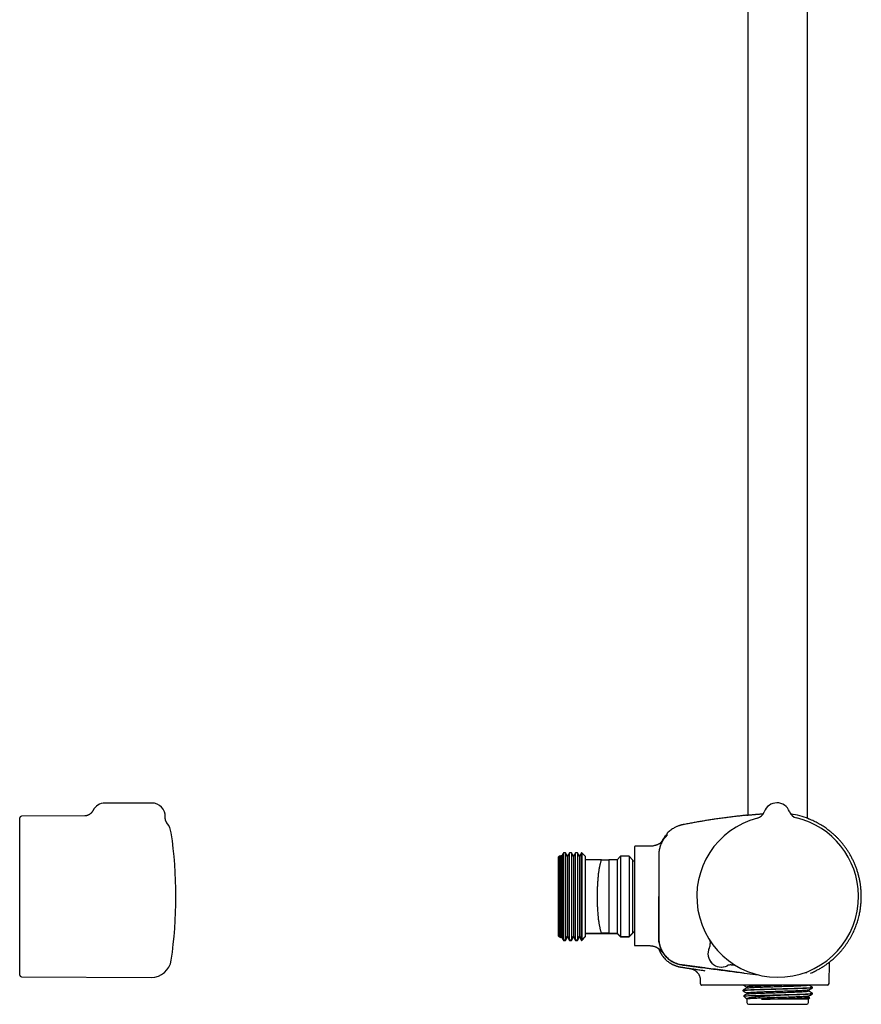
# Model space of a CAD drawing. Header units: millimetres. Extents: x 8 to 1577, y 12 to 2534.
# Tile 62 of 115: x 900 to 1152, y 1371 to 1666. Entities that reach past the tile are written whole.
import ezdxf

# ---------------------------------------------------------------- set-up
doc = ezdxf.new("R2010")
doc.units = ezdxf.units.MM

msp = doc.modelspace()

# ---------------------------------------------------------------- linework, layer by layer
at = {"color": 7, "linetype": 'Continuous', "lineweight": 30}
for p, q in [((1135.71, 1427.1), (1135.71, 1914.78)), ((1117.91, 1910.96), (1117.91, 1428.07)), ((939.76, 1431.68), (925.76, 1431.68)), ((919.74, 1427.82), (900.76, 1427.74)), ((1122.83, 1429.05), (1122.83, 1429.05)), ((1122.83, 1429.05), (1122.83, 1429.05)), ((1122.83, 1429.05), (1122.83, 1429.05)), ((1130.36, 1429.12), (1130.36, 1429.12)), ((1130.36, 1429.12), (1130.36, 1429.12)), ((900.26, 1427.18), (900.26, 1427.24)), ((900.26, 1380.23), (900.26, 1427.18)), ((944.25, 1425.73), (944.25, 1425.72)), ((1093.78, 1422.64), (1093.78, 1422.64)), ((1062.67, 1416.59), (1062.18, 1415.74)), ((1062.81, 1416.74), (1062.67, 1416.59)), ((1062.67, 1390.88), (1062.67, 1416.59)), ((1063.4, 1416.74), (1062.81, 1416.74)), ((1062.81, 1416.74), (1062.81, 1390.74)), ((1063.98, 1415.74), (1063.4, 1416.74)), ((1063.4, 1416.74), (1063.4, 1390.74)), ((1064.55, 1416.74), (1063.98, 1415.74)), ((1065.2, 1416.74), (1064.55, 1416.74)), ((1064.55, 1390.74), (1064.55, 1416.74)), ((1065.78, 1415.74), (1065.2, 1416.74)), ((1065.2, 1416.74), (1065.2, 1390.74)), ((1066.35, 1416.74), (1065.78, 1415.74)), ((1067, 1416.74), (1066.35, 1416.74)), ((1066.35, 1390.74), (1066.35, 1416.74)), ((1067.58, 1415.74), (1067, 1416.74)), ((1067, 1416.74), (1067, 1390.74)), ((1068.15, 1416.74), (1067.58, 1415.74)), ((1068.31, 1416.74), (1068.15, 1416.74)), ((1068.15, 1390.74), (1068.15, 1416.74)), ((1069.31, 1415.74), (1068.31, 1416.74)), ((1068.31, 1416.74), (1068.31, 1390.74)), ((1084.01, 1418.54), (1084.01, 1389.25)), ((1087.81, 1418.74), (1084.21, 1418.74)), ((1061.51, 1415.74), (1061.31, 1415.54)), ((1061.31, 1391.94), (1061.31, 1415.54)), ((1061.81, 1415.74), (1061.51, 1415.74)), ((1061.51, 1415.74), (1061.51, 1391.74)), ((1062.04, 1415.97), (1061.81, 1415.74)), ((1061.81, 1415.74), (1061.81, 1391.74)), ((1062.18, 1415.74), (1062.04, 1415.97)), ((1062.04, 1415.97), (1062.04, 1391.51)), ((1062.18, 1415.74), (1062.18, 1391.74)), ((1063.98, 1415.74), (1063.98, 1391.74)), ((1065.78, 1415.74), (1065.78, 1391.74)), ((1067.58, 1415.74), (1067.58, 1391.74)), ((1069.31, 1415.74), (1069.31, 1414.74)), ((1069.31, 1414.74), (1069.31, 1392.74)), ((1074.16, 1414.74), (1069.31, 1414.74)), ((1076.31, 1414.73), (1076.31, 1414.74)), ((1076.31, 1414.73), (1076.31, 1392.74)), ((1076.36, 1414.73), (1076.31, 1414.73)), ((1078.81, 1414.74), (1076.36, 1414.74)), ((1079.81, 1415.74), (1078.81, 1414.74)), ((1078.81, 1414.74), (1078.81, 1392.74)), ((1082.41, 1415.74), (1079.81, 1415.74)), ((1079.81, 1415.74), (1079.81, 1391.74)), ((1083.41, 1414.74), (1082.41, 1415.74)), ((1082.41, 1415.74), (1082.41, 1391.74)), ((1083.41, 1414.74), (1083.41, 1392.74)), ((1084.01, 1414.34), (1083.41, 1414.34)), ((1069.31, 1392.74), (1069.31, 1391.74)), ((1069.31, 1392.74), (1074.16, 1392.74)), ((1069.31, 1392.62), (1076.31, 1392.62)), ((1076.31, 1392.74), (1076.31, 1392.74)), ((1076.31, 1392.74), (1076.36, 1392.74)), ((1076.31, 1392.73), (1076.31, 1392.63)), ((1076.31, 1392.63), (1076.31, 1392.62)), ((1076.36, 1392.74), (1078.81, 1392.74)), ((1076.36, 1392.62), (1078.81, 1392.62)), ((1078.81, 1392.74), (1079.81, 1391.74)), ((1078.81, 1392.74), (1078.81, 1392.62)), ((1078.81, 1392.62), (1079.81, 1391.62)), ((1082.41, 1391.74), (1083.41, 1392.74)), ((1082.41, 1391.62), (1083.41, 1392.62)), ((1083.41, 1393.14), (1084.01, 1393.14)), ((1083.41, 1393.02), (1084.01, 1393.02)), ((1083.41, 1392.74), (1083.41, 1392.62)), ((1061.31, 1391.94), (1061.51, 1391.74)), ((1061.31, 1391.82), (1061.31, 1391.94)), ((1061.31, 1391.82), (1061.51, 1391.62)), ((1061.51, 1391.74), (1061.81, 1391.74)), ((1061.51, 1391.74), (1061.51, 1391.62)), ((1061.51, 1391.62), (1061.81, 1391.62)), ((1061.81, 1391.74), (1062.04, 1391.51)), ((1061.81, 1391.74), (1061.81, 1391.62)), ((1061.81, 1391.62), (1062.04, 1391.4)), ((1062.04, 1391.51), (1062.18, 1391.74)), ((1062.04, 1391.4), (1062.18, 1391.62)), ((1062.04, 1391.51), (1062.04, 1391.4)), ((1062.18, 1391.74), (1062.67, 1390.88)), ((1062.18, 1391.74), (1062.18, 1391.62)), ((1062.18, 1391.62), (1062.67, 1390.77)), ((1062.67, 1390.88), (1062.81, 1390.74)), ((1062.67, 1390.77), (1062.67, 1390.88)), ((1062.67, 1390.77), (1062.81, 1390.62)), ((1062.81, 1390.74), (1063.4, 1390.74)), ((1062.81, 1390.74), (1062.81, 1390.62)), ((1062.81, 1390.62), (1063.4, 1390.62)), ((1063.4, 1390.74), (1063.98, 1391.74)), ((1063.4, 1390.62), (1063.98, 1391.62)), ((1063.4, 1390.74), (1063.4, 1390.62)), ((1063.98, 1391.74), (1064.55, 1390.74)), ((1063.98, 1391.74), (1063.98, 1391.62)), ((1063.98, 1391.62), (1064.55, 1390.62)), ((1064.55, 1390.74), (1065.2, 1390.74)), ((1064.55, 1390.62), (1064.55, 1390.74)), ((1064.55, 1390.62), (1065.2, 1390.62)), ((1065.2, 1390.74), (1065.78, 1391.74)), ((1065.2, 1390.62), (1065.78, 1391.62)), ((1065.2, 1390.74), (1065.2, 1390.62)), ((1065.78, 1391.74), (1066.35, 1390.74)), ((1065.78, 1391.74), (1065.78, 1391.62)), ((1065.78, 1391.62), (1066.35, 1390.62)), ((1066.35, 1390.74), (1067, 1390.74)), ((1066.35, 1390.62), (1066.35, 1390.74)), ((1066.35, 1390.62), (1067, 1390.62)), ((1067, 1390.74), (1067.58, 1391.74)), ((1067, 1390.62), (1067.58, 1391.62)), ((1067, 1390.74), (1067, 1390.62)), ((1067.58, 1391.74), (1068.15, 1390.74)), ((1067.58, 1391.74), (1067.58, 1391.62)), ((1067.58, 1391.62), (1068.15, 1390.62)), ((1068.15, 1390.74), (1068.31, 1390.74)), ((1068.15, 1390.62), (1068.15, 1390.74)), ((1068.15, 1390.62), (1068.31, 1390.62)), ((1068.31, 1390.74), (1069.31, 1391.74)), ((1068.31, 1390.62), (1069.31, 1391.62)), ((1068.31, 1390.74), (1068.31, 1390.62)), ((1069.31, 1391.74), (1069.31, 1391.62)), ((1079.81, 1391.74), (1082.41, 1391.74)), ((1079.81, 1391.74), (1079.81, 1391.62)), ((1079.81, 1391.62), (1082.41, 1391.62)), ((1082.41, 1391.74), (1082.41, 1391.62)), ((1084.21, 1389.05), (1087.81, 1389.05)), ((1092.76, 1385.49), (1092.76, 1385.49)), ((1142.17, 1377.73), (1142.28, 1384.1)), ((1142.87, 1384.59), (1142.93, 1384.64)), ((1100.7, 1382.17), (1100.68, 1382.18)), ((1100.7, 1382.17), (1100.75, 1382.17)), ((900.76, 1379.73), (939.6, 1379.56)), ((1103.66, 1378.78), (1103.67, 1377.73)), ((1111.69, 1377.24), (1110.75, 1377.24)), ((1113.96, 1377.24), (1111.69, 1377.24)), ((1127.01, 1377.24), (1113.96, 1377.24)), ((1116.44, 1375.68), (1116.44, 1375.53)), ((1117.61, 1376.67), (1117.61, 1376.37)), ((1117.61, 1374.85), (1117.61, 1374.56)), ((1141.67, 1377.24), (1127.01, 1377.24)), ((1136.01, 1375.45), (1136.01, 1375.75)), ((1137.19, 1376.44), (1137.19, 1376.59)), ((1137.19, 1374.62), (1137.19, 1374.78)), ((1116.65, 1373.98), (1117.57, 1373.06)), ((1117.61, 1373.04), (1117.61, 1372)), ((1136.01, 1373.02), (1121.95, 1373.02)), ((1122.41, 1374.2), (1127.68, 1374.2)), ((1136.01, 1373.64), (1136.01, 1373.94)), ((1136.4, 1373.42), (1136.01, 1373.65)), ((1136.01, 1373.02), (1136.4, 1373.41)), ((1136.01, 1372), (1136.01, 1373.02)), ((1118.11, 1371.5), (1135.51, 1371.5))]:
    msp.add_line(p, q, dxfattribs=at)
at = {"color": 7, "linetype": 'Continuous', "lineweight": 30, "flags": 128}
msp.add_lwpolyline([(1116.81, 1380.82), (1121.04, 1380.26), (1121.14, 1380.25)], dxfattribs=at)
at = {"color": 7, "linetype": 'Continuous', "lineweight": 30}
for centre, radius, start, end in [((925.76, 1427.68), 4, 90, 153.7927), ((939.76, 1427.68), 4, 357.252, 90), ((1126.6, 1427.73), 4, 20.1961, 160.8039), ((1119.99, 1430.04), 3, 284.5337, 340.7936), ((1119.99, 1430.04), 3, 284.5263, 340.8024), ((1133.17, 1430.15), 3, 200.2064, 256.468), ((1127.32, 1405.22), 23.43, 68.0781, 81.6178), ((900.76, 1427.24), 0.5, 90.25, 180), ((939.62, 1421.91), 6, 8.4268, 39.5206), ((1126.81, 1403.74), 24.17, 104.5365, 0.5), ((1126.81, 1403.74), 24.17, 0.5, 76.4635), ((816.96, 1403.74), 130, 351.5732, 8.4268), ((1093.58, 1421.91), 0.2, 50.2932, 140.0248), ((1084.21, 1418.54), 0.2, 90, 180), ((1103.66, 1389.61), 3, 334.726, 0.8018), ((1084.21, 1389.25), 0.2, 180, 270), ((1109.99, 1386.62), 4, 154.3652, 296.6348), ((1109.99, 1386.62), 4, 154.726, 296.274), ((939.62, 1385.56), 6, 269.75, 351.5732), ((1113.09, 1380.34), 3, 92.5964, 116.274), ((900.76, 1380.23), 0.5, 180, 269.75), ((1141.67, 1377.74), 0.5, 270, 359), ((1118.11, 1372), 0.5, 180, 270), ((1135.51, 1372), 0.5, 270, 0)]:
    msp.add_arc(centre, radius, start, end, dxfattribs=at)
for points, knots in [([(922.17, 1429.45), (922.15, 1429.4), (922.1, 1429.31), (922.02, 1429.17), (921.92, 1429.02), (921.82, 1428.89), (921.7, 1428.76), (921.59, 1428.63), (921.46, 1428.52), (921.34, 1428.42), (921.21, 1428.32), (921.07, 1428.23), (920.94, 1428.16), (920.81, 1428.09), (920.68, 1428.03), (920.56, 1427.98), (920.44, 1427.94), (920.34, 1427.91), (920.24, 1427.89), (920.15, 1427.87), (920.07, 1427.85), (920, 1427.84), (919.93, 1427.83), (919.88, 1427.83), (919.83, 1427.82), (919.79, 1427.82), (919.76, 1427.82), (919.75, 1427.82), (919.74, 1427.82), (919.74, 1427.82)], [0, 0, 0, 0, 0.037779, 0.085553, 0.132952, 0.179964, 0.226568, 0.272734, 0.318416, 0.36355, 0.408043, 0.451768, 0.494552, 0.536176, 0.576386, 0.614934, 0.651637, 0.686431, 0.719404, 0.750783, 0.780896, 0.810133, 0.838912, 0.867662, 0.896739, 0.926492, 0.957326, 0.989618, 1, 1, 1, 1]), ([(1117.47, 1428.02), (1117.36, 1428.01), (1116.78, 1427.95), (1115.71, 1427.83), (1114.26, 1427.67), (1112.78, 1427.49), (1111.27, 1427.29), (1109.73, 1427.08), (1108.26, 1426.87), (1106.87, 1426.66), (1105.57, 1426.46), (1104.24, 1426.24), (1102.88, 1426.01), (1101.49, 1425.76), (1100.06, 1425.5), (1099.09, 1425.31), (1098.6, 1425.22)], [0, 0, 0, 0, 0.017168, 0.092043, 0.168447, 0.246496, 0.32632, 0.40807, 0.491913, 0.559381, 0.628357, 0.698951, 0.771281, 0.845473, 0.921664, 1, 1, 1, 1]), ([(1117.47, 1428.02), (1117.48, 1428.02), (1117.5, 1428.03), (1117.7, 1428.05), (1117.99, 1428.08), (1118.35, 1428.11), (1118.79, 1428.15), (1119.18, 1428.19), (1119.43, 1428.21), (1119.53, 1428.22), (1119.63, 1428.23), (1119.73, 1428.24), (1119.83, 1428.25), (1119.92, 1428.26), (1120, 1428.27), (1120.07, 1428.27), (1120.19, 1428.29), (1120.4, 1428.31), (1120.7, 1428.34), (1121.11, 1428.37), (1121.55, 1428.41), (1122.03, 1428.45), (1122.35, 1428.48), (1122.54, 1428.49), (1122.56, 1428.5)], [0, 0, 0, 0, 0.106504, 0.222619, 0.311355, 0.40149, 0.49303, 0.585982, 0.600992, 0.616038, 0.631121, 0.64624, 0.661395, 0.676587, 0.686674, 0.693522, 0.709168, 0.737626, 0.777443, 0.828617, 0.891146, 0.939146, 0.992193, 1, 1, 1, 1]), ([(944.25, 1425.72), (944.25, 1425.72), (944.25, 1425.72), (944.25, 1425.73), (944.24, 1425.75), (944.22, 1425.77), (944.2, 1425.8), (944.18, 1425.83), (944.15, 1425.87), (944.12, 1425.92), (944.09, 1425.97), (944.06, 1426.04), (944.03, 1426.11), (943.99, 1426.19), (943.95, 1426.28), (943.91, 1426.38), (943.88, 1426.5), (943.84, 1426.63), (943.81, 1426.76), (943.78, 1426.91), (943.76, 1427.07), (943.75, 1427.23), (943.75, 1427.37), (943.76, 1427.46), (943.76, 1427.49)], [0, 0, 0, 0, 0.035922, 0.088223, 0.136758, 0.181926, 0.224223, 0.264218, 0.302531, 0.339822, 0.376779, 0.413859, 0.451757, 0.491186, 0.53282, 0.577244, 0.624858, 0.675777, 0.729772, 0.786337, 0.84486, 0.90478, 0.966108, 1, 1, 1, 1]), ([(1098.6, 1425.22), (1098.54, 1425.21), (1098.41, 1425.18), (1098.25, 1425.15), (1098.1, 1425.11), (1097.95, 1425.07), (1097.8, 1425.03), (1097.64, 1424.98), (1097.47, 1424.93), (1097.25, 1424.85), (1096.97, 1424.75), (1096.64, 1424.61), (1096.28, 1424.44), (1095.86, 1424.22), (1095.37, 1423.93), (1094.85, 1423.57), (1094.35, 1423.18), (1094, 1422.86), (1093.82, 1422.67), (1093.78, 1422.64)], [0, 0, 0, 0, 0.035898, 0.066816, 0.092882, 0.118841, 0.147037, 0.177474, 0.210157, 0.245089, 0.304535, 0.369559, 0.440173, 0.515225, 0.629568, 0.744004, 0.858474, 0.972926, 1, 1, 1, 1]), ([(1136.12, 1426.95), (1136.07, 1426.98), (1135.99, 1427.01), (1135.79, 1427.09), (1135.71, 1427.12)], [0, 0, 0, 0, 0.585093, 1, 1, 1, 1]), ([(1136.07, 1426.96), (1136.12, 1426.94), (1136.17, 1426.92), (1136.16, 1426.93), (1136.15, 1426.93)], [0, 0, 0, 0, 0.806807, 1, 1, 1, 1]), ([(1143.09, 1384.76), (1143.28, 1384.93), (1143.71, 1385.3), (1144.35, 1385.91), (1145, 1386.58), (1145.61, 1387.25), (1146.19, 1387.93), (1146.72, 1388.61), (1147.22, 1389.29), (1147.68, 1389.96), (1148.13, 1390.67), (1148.57, 1391.41), (1148.98, 1392.17), (1149.36, 1392.92), (1149.7, 1393.67), (1150.01, 1394.4), (1150.28, 1395.12), (1150.53, 1395.82), (1150.76, 1396.54), (1150.96, 1397.26), (1151.15, 1397.99), (1151.3, 1398.69), (1151.43, 1399.37), (1151.54, 1400.02), (1151.62, 1400.65), (1151.69, 1401.24), (1151.74, 1401.86), (1151.78, 1402.49), (1151.81, 1403.15), (1151.82, 1403.8), (1151.81, 1404.46), (1151.77, 1405.25), (1151.7, 1406.17), (1151.57, 1407.23), (1151.4, 1408.28), (1151.19, 1409.32), (1150.93, 1410.36), (1150.62, 1411.38), (1150.28, 1412.39), (1149.89, 1413.37), (1149.46, 1414.33), (1149.01, 1415.25), (1148.53, 1416.14), (1148.02, 1416.98), (1147.49, 1417.79), (1146.95, 1418.55), (1146.4, 1419.28), (1145.84, 1419.96), (1145.27, 1420.61), (1144.78, 1421.13), (1144.38, 1421.53), (1144.07, 1421.83), (1143.74, 1422.14), (1143.39, 1422.45), (1143.02, 1422.78), (1142.59, 1423.13), (1142.11, 1423.51), (1141.57, 1423.92), (1140.99, 1424.33), (1140.36, 1424.75), (1139.69, 1425.17), (1139.01, 1425.56), (1138.33, 1425.93), (1137.64, 1426.27), (1136.92, 1426.6), (1136.42, 1426.82), (1136.16, 1426.92), (1136.15, 1426.93)], [0, 0, 0, 0, 0.014915, 0.033438, 0.051595, 0.069385, 0.086806, 0.103557, 0.119951, 0.135986, 0.151661, 0.169038, 0.185949, 0.202395, 0.218374, 0.233886, 0.248929, 0.263504, 0.27761, 0.292852, 0.307504, 0.321566, 0.335038, 0.347919, 0.360209, 0.371909, 0.383017, 0.396149, 0.408915, 0.421685, 0.43446, 0.447239, 0.467994, 0.48876, 0.509537, 0.530323, 0.551117, 0.571919, 0.592727, 0.613517, 0.633985, 0.654039, 0.67368, 0.692909, 0.711725, 0.73013, 0.747766, 0.765006, 0.78185, 0.798299, 0.806757, 0.815108, 0.823681, 0.832836, 0.842572, 0.852887, 0.865312, 0.878483, 0.892398, 0.907056, 0.922455, 0.938592, 0.953008, 0.967964, 0.983455, 0.99948, 1, 1, 1, 1]), ([(1092.17, 1420.08), (1092.19, 1420.13), (1092.29, 1420.35), (1092.5, 1420.72), (1092.78, 1421.17), (1093.09, 1421.62), (1093.31, 1421.9), (1093.43, 1422.04)], [0, 0, 0, 0, 0.074811, 0.305345, 0.536441, 0.76802, 1, 1, 1, 1]), ([(1093.82, 1422.1), (1093.81, 1422.1), (1093.81, 1422.09), (1093.77, 1422.06), (1093.72, 1422), (1093.65, 1421.93), (1093.56, 1421.84), (1093.46, 1421.74), (1093.36, 1421.62), (1093.29, 1421.54), (1093.25, 1421.5)], [0, 0, 0, 0, 0.1254774, 0.2485231, 0.3708832, 0.4935591, 0.6171306, 0.7421083, 0.8692762, 1, 1, 1, 1]), ([(1093.7, 1421.93), (1093.7, 1421.93), (1093.69, 1421.94), (1093.65, 1421.91), (1093.6, 1421.87), (1093.55, 1421.82), (1093.5, 1421.77), (1093.45, 1421.71), (1093.39, 1421.65), (1093.32, 1421.58), (1093.28, 1421.52), (1093.26, 1421.5)], [0, 0, 0, 0, 0.071299, 0.216828, 0.380497, 0.469824, 0.564276, 0.66408, 0.769565, 0.881257, 1, 1, 1, 1]), ([(1093.78, 1422.64), (1093.76, 1422.61), (1093.72, 1422.57), (1093.7, 1422.49), (1093.69, 1422.45), (1093.69, 1422.43)], [0, 0, 0, 0, 0.479929, 0.737356, 1, 1, 1, 1]), ([(1093.69, 1422.44), (1093.69, 1422.44), (1093.69, 1422.44), (1093.69, 1422.43), (1093.69, 1422.43), (1093.69, 1422.43), (1093.69, 1422.43), (1093.69, 1422.43), (1093.69, 1422.43), (1093.69, 1422.43), (1093.69, 1422.43), (1093.69, 1422.43), (1093.69, 1422.43), (1093.69, 1422.43), (1093.69, 1422.43), (1093.69, 1422.42), (1093.69, 1422.42), (1093.69, 1422.42), (1093.69, 1422.42), (1093.69, 1422.4), (1093.69, 1422.37), (1093.69, 1422.33), (1093.7, 1422.27), (1093.7, 1422.18), (1093.71, 1422.09), (1093.71, 1422.02), (1093.71, 1422)], [0, 0, 0, 0, 0.009467, 0.018334, 0.026601, 0.034267, 0.041333, 0.047798, 0.053663, 0.05785, 0.061666, 0.065111, 0.068371, 0.07165, 0.074948, 0.078265, 0.092292, 0.106624, 0.121015, 0.198107, 0.335771, 0.458685, 0.581599, 0.738035, 0.894471, 1, 1, 1, 1]), ([(1092.49, 1420.44), (1092.47, 1420.43), (1092.43, 1420.37), (1092.34, 1420.26), (1092.21, 1420.12), (1092.07, 1419.98), (1091.9, 1419.83), (1091.7, 1419.67), (1091.48, 1419.52), (1091.29, 1419.41), (1091.12, 1419.33), (1090.97, 1419.25), (1090.78, 1419.17), (1090.56, 1419.09), (1090.31, 1419.01), (1090.01, 1418.92), (1089.65, 1418.85), (1089.24, 1418.79), (1088.8, 1418.75), (1088.32, 1418.74), (1087.99, 1418.74), (1087.81, 1418.74)], [0, 0, 0, 0, 0.015761, 0.057864, 0.098686, 0.138571, 0.178392, 0.231449, 0.282449, 0.33084, 0.356442, 0.388416, 0.426838, 0.471528, 0.52204, 0.577561, 0.649746, 0.727812, 0.811912, 0.902445, 1, 1, 1, 1]), ([(1093.25, 1421.5), (1093.13, 1421.35), (1092.89, 1421.06), (1092.57, 1420.59), (1092.27, 1420.1), (1092.02, 1419.59), (1091.8, 1419.06), (1091.62, 1418.52), (1091.48, 1417.97), (1091.37, 1417.38), (1091.31, 1416.76), (1091.29, 1416.11), (1091.3, 1415.45), (1091.29, 1414.8), (1091.29, 1414.15), (1091.29, 1413.5), (1091.28, 1410.03), (1091.27, 1406.77), (1091.27, 1403.74)], [0, 0, 0, 0, 0.031298, 0.062592, 0.093879, 0.125159, 0.156435, 0.187706, 0.21897, 0.250227, 0.285929, 0.321635, 0.35734, 0.393047, 0.428755, 0.464463, 0.500172, 1, 1, 1, 1]), ([(1074.16, 1414.74), (1074.13, 1414.66), (1074.05, 1414.49), (1073.95, 1414.19), (1073.83, 1413.84), (1073.73, 1413.45), (1073.63, 1413.03), (1073.53, 1412.57), (1073.44, 1412.1), (1073.36, 1411.59), (1073.28, 1411.07), (1073.21, 1410.51), (1073.15, 1409.94), (1073.09, 1409.35), (1073.04, 1408.74), (1072.99, 1408.12), (1072.95, 1407.48), (1072.92, 1406.84), (1072.89, 1406.18), (1072.87, 1405.52), (1072.86, 1404.85), (1072.85, 1404.19), (1072.85, 1403.52), (1072.85, 1402.85), (1072.87, 1402.19), (1072.88, 1401.53), (1072.91, 1400.88), (1072.94, 1400.24), (1072.97, 1399.61), (1073.02, 1398.99), (1073.06, 1398.39), (1073.12, 1397.8), (1073.18, 1397.23), (1073.24, 1396.69), (1073.32, 1396.16), (1073.39, 1395.65), (1073.48, 1395.18), (1073.57, 1394.72), (1073.66, 1394.31), (1073.75, 1393.93), (1073.85, 1393.59), (1073.95, 1393.28), (1074.05, 1392.99), (1074.12, 1392.82), (1074.16, 1392.74)], [0, 0, 0, 0, 0.01977, 0.044588, 0.069489, 0.09443, 0.11937, 0.144268, 0.169085, 0.193457, 0.217908, 0.242399, 0.26689, 0.291339, 0.31571, 0.339708, 0.363784, 0.387898, 0.412013, 0.436088, 0.460085, 0.483852, 0.507694, 0.531574, 0.555454, 0.579296, 0.603063, 0.626772, 0.650555, 0.674376, 0.698198, 0.721982, 0.745692, 0.769523, 0.793428, 0.817369, 0.841312, 0.865218, 0.88905, 0.911211, 0.933415, 0.955634, 0.977838, 1, 1, 1, 1]), ([(1074.16, 1414.74), (1074.27, 1414.74), (1074.49, 1414.74), (1074.8, 1414.74), (1075.1, 1414.74), (1075.37, 1414.74), (1075.61, 1414.74), (1075.81, 1414.74), (1075.96, 1414.74), (1076.08, 1414.74), (1076.18, 1414.74), (1076.25, 1414.74), (1076.3, 1414.74), (1076.31, 1414.74), (1076.31, 1414.74)], [0, 0, 0, 0, 0.094787, 0.189581, 0.284361, 0.379654, 0.474962, 0.570241, 0.641513, 0.712799, 0.784065, 0.856037, 0.928031, 1, 1, 1, 1]), ([(1091.27, 1403.74), (1091.27, 1400.22), (1091.27, 1396.26), (1091.28, 1391.86), (1091.27, 1390.5), (1091.51, 1389.15), (1091.98, 1387.84), (1092.67, 1386.64), (1093.56, 1385.57), (1094.62, 1384.66), (1095.81, 1383.95), (1097.12, 1383.47), (1098.46, 1383.23), (1099.79, 1383.07), (1101.11, 1382.89), (1103.71, 1382.55), (1108.94, 1381.85), (1113.74, 1381.22), (1116.81, 1380.82)], [0, 0, 0, 0, 0.246738, 0.277584, 0.309033, 0.341321, 0.373679, 0.405971, 0.438349, 0.470733, 0.503048, 0.535636, 0.567618, 0.598643, 0.629625, 0.660635, 0.782458, 1, 1, 1, 1]), ([(1116.81, 1380.83), (1113.01, 1381.33), (1108.71, 1381.9), (1103.91, 1382.53), (1102.42, 1382.73), (1100.92, 1382.92), (1099.42, 1383.13), (1097.83, 1383.3), (1096.29, 1383.73), (1094.91, 1384.47), (1093.74, 1385.39), (1092.76, 1386.51), (1092.01, 1387.79), (1091.5, 1389.2), (1091.27, 1390.63), (1091.29, 1392.02), (1091.28, 1396.37), (1091.28, 1400.27), (1091.29, 1403.74)], [0, 0, 0, 0, 0.269156, 0.304404, 0.339652, 0.374894, 0.410138, 0.446447, 0.486655, 0.521265, 0.555833, 0.590437, 0.625157, 0.659773, 0.694414, 0.726408, 0.756814, 1, 1, 1, 1]), ([(1076.31, 1392.74), (1076.31, 1392.74), (1076.3, 1392.74), (1076.25, 1392.74), (1076.18, 1392.74), (1076.08, 1392.74), (1075.96, 1392.74), (1075.81, 1392.74), (1075.61, 1392.74), (1075.37, 1392.74), (1075.1, 1392.74), (1074.81, 1392.74), (1074.49, 1392.74), (1074.27, 1392.74), (1074.16, 1392.74)], [0, 0, 0, 0, 0.071237, 0.142499, 0.213739, 0.285737, 0.357755, 0.429759, 0.524474, 0.619218, 0.713946, 0.809291, 0.904649, 1, 1, 1, 1]), ([(1076.71, 1392.74), (1076.69, 1392.72), (1076.62, 1392.67), (1076.48, 1392.63), (1076.37, 1392.63), (1076.31, 1392.63)], [0, 0, 0, 0, 0.164617, 0.582522, 1, 1, 1, 1]), ([(1106.44, 1390.74), (1106.44, 1390.74), (1106.45, 1390.72), (1106.47, 1390.66), (1106.51, 1390.56), (1106.54, 1390.44), (1106.58, 1390.31), (1106.61, 1390.16), (1106.64, 1390.01), (1106.65, 1389.84), (1106.66, 1389.72), (1106.66, 1389.66), (1106.66, 1389.65)], [0, 0, 0, 0, 0.00357, 0.080536, 0.172806, 0.282739, 0.407938, 0.542613, 0.682783, 0.826546, 0.972756, 1, 1, 1, 1]), ([(1087.81, 1389.05), (1087.96, 1389.05), (1088.24, 1389.05), (1088.64, 1389.04), (1089.02, 1389.01), (1089.36, 1388.96), (1089.68, 1388.89), (1089.96, 1388.81), (1090.21, 1388.73), (1090.43, 1388.64), (1090.61, 1388.55), (1090.74, 1388.49), (1090.84, 1388.43), (1090.91, 1388.39), (1090.98, 1388.35), (1091.06, 1388.3), (1091.16, 1388.23), (1091.26, 1388.16), (1091.39, 1388.07), (1091.53, 1387.95), (1091.66, 1387.82), (1091.77, 1387.71), (1091.85, 1387.62), (1091.93, 1387.52), (1092, 1387.43), (1092.06, 1387.36), (1092.1, 1387.31), (1092.12, 1387.27), (1092.14, 1387.25), (1092.16, 1387.22), (1092.16, 1387.21), (1092.16, 1387.22), (1092.16, 1387.22)], [0, 0, 0, 0, 0.066684, 0.128638, 0.186177, 0.23956, 0.28894, 0.334323, 0.375394, 0.411358, 0.441797, 0.466511, 0.480611, 0.491753, 0.503167, 0.519913, 0.538758, 0.558212, 0.578217, 0.614378, 0.652877, 0.680328, 0.707636, 0.733129, 0.768324, 0.800421, 0.830675, 0.864011, 0.899163, 0.937704, 0.977851, 1, 1, 1, 1]), ([(1091.2, 1388.21), (1091.2, 1388.19), (1091.22, 1388.14), (1091.26, 1388.05), (1091.3, 1387.93), (1091.35, 1387.81), (1091.4, 1387.7), (1091.45, 1387.59), (1091.49, 1387.49), (1091.53, 1387.4), (1091.58, 1387.31), (1091.62, 1387.22), (1091.67, 1387.13), (1091.71, 1387.05), (1091.75, 1386.97), (1091.8, 1386.88), (1091.86, 1386.78), (1091.92, 1386.68), (1091.97, 1386.59), (1092.03, 1386.5), (1092.08, 1386.41), (1092.13, 1386.33), (1092.19, 1386.25), (1092.24, 1386.17), (1092.29, 1386.1), (1092.33, 1386.04), (1092.38, 1385.97), (1092.42, 1385.91), (1092.47, 1385.85), (1092.51, 1385.8), (1092.55, 1385.75), (1092.59, 1385.7), (1092.62, 1385.65), (1092.66, 1385.6), (1092.7, 1385.56), (1092.73, 1385.52), (1092.75, 1385.5), (1092.76, 1385.49)], [0, 0, 0, 0, 0.011019, 0.034491, 0.055335, 0.073631, 0.089495, 0.103106, 0.112008, 0.119979, 0.127268, 0.134196, 0.141058, 0.148154, 0.155833, 0.164373, 0.177436, 0.19271, 0.210398, 0.23063, 0.253493, 0.279046, 0.307333, 0.338385, 0.372225, 0.407353, 0.445081, 0.485419, 0.528376, 0.573959, 0.622173, 0.673024, 0.732011, 0.794198, 0.85959, 0.928189, 1, 1, 1, 1]), ([(1092.76, 1385.49), (1092.83, 1385.41), (1093.03, 1385.17), (1093.39, 1384.82), (1093.83, 1384.43), (1094.3, 1384.07), (1094.79, 1383.75), (1095.3, 1383.46), (1095.83, 1383.2), (1096.37, 1382.99), (1096.93, 1382.81), (1097.52, 1382.67), (1098.14, 1382.57), (1098.77, 1382.47), (1099.41, 1382.37), (1100.05, 1382.27), (1100.47, 1382.21), (1100.68, 1382.18)], [0, 0, 0, 0, 0.036914, 0.103562, 0.170207, 0.236837, 0.30344, 0.370001, 0.436514, 0.502973, 0.569366, 0.635677, 0.708537, 0.781387, 0.85425, 0.927122, 1, 1, 1, 1]), ([(1095.01, 1383.62), (1095.02, 1383.62), (1095.02, 1383.62), (1095.05, 1383.6), (1095.09, 1383.58), (1095.14, 1383.55), (1095.2, 1383.52), (1095.27, 1383.49), (1095.35, 1383.44), (1095.44, 1383.4), (1095.54, 1383.35), (1095.65, 1383.3), (1095.77, 1383.25), (1095.89, 1383.2), (1096.03, 1383.14), (1096.17, 1383.08), (1096.33, 1383.03), (1096.49, 1382.97), (1096.67, 1382.91), (1096.85, 1382.86), (1097.04, 1382.8), (1097.23, 1382.76), (1097.41, 1382.72), (1097.6, 1382.68), (1097.79, 1382.64), (1098, 1382.61), (1098.22, 1382.57), (1098.46, 1382.54), (1098.72, 1382.5), (1099.01, 1382.45), (1099.33, 1382.4), (1099.68, 1382.35), (1100.05, 1382.29), (1100.45, 1382.23), (1100.89, 1382.17), (1101.38, 1382.09), (1101.94, 1382.01), (1102.56, 1381.91), (1103.23, 1381.81), (1103.94, 1381.71), (1104.56, 1381.62), (1104.94, 1381.56), (1105.07, 1381.54)], [0, 0, 0, 0, 0.049737, 0.097317, 0.14275, 0.186049, 0.227227, 0.265621, 0.302002, 0.336391, 0.368814, 0.396606, 0.422823, 0.447497, 0.470664, 0.49237, 0.512669, 0.53163, 0.549334, 0.565882, 0.581397, 0.593647, 0.605384, 0.616724, 0.627794, 0.638734, 0.649685, 0.662241, 0.675492, 0.690248, 0.706544, 0.724381, 0.743398, 0.763901, 0.78589, 0.809365, 0.839248, 0.871237, 0.90533, 0.941527, 0.979825, 1, 1, 1, 1]), ([(1095.01, 1383.62), (1095.02, 1383.62), (1095.02, 1383.62), (1095.05, 1383.6), (1095.09, 1383.58), (1095.14, 1383.55), (1095.18, 1383.53), (1095.21, 1383.52), (1095.21, 1383.52)], [0, 0, 0, 0, 0.214515, 0.419728, 0.615683, 0.80243, 0.980031, 1, 1, 1, 1]), ([(1136.64, 1380.78), (1137.04, 1380.96), (1137.86, 1381.32), (1138.95, 1381.9), (1139.95, 1382.48), (1140.82, 1383.05), (1141.57, 1383.56), (1142.11, 1383.97), (1142.49, 1384.27), (1142.76, 1384.48), (1142.88, 1384.58), (1142.93, 1384.63)], [0, 0, 0, 0, 0.1249408, 0.2504003, 0.3760098, 0.5014248, 0.6264095, 0.7509247, 0.8338075, 0.9167498, 1, 1, 1, 1]), ([(1142.87, 1384.59), (1142.87, 1384.59), (1142.9, 1384.6), (1142.92, 1384.61), (1142.93, 1384.63)], [0, 0, 0, 0, 0.009451, 1, 1, 1, 1]), ([(1142.93, 1384.63), (1142.97, 1384.66), (1143.03, 1384.71), (1143.08, 1384.75), (1143.09, 1384.76), (1143.09, 1384.76)], [0, 0, 0, 0, 0.33155, 0.664477, 1, 1, 1, 1]), ([(1100.68, 1382.18), (1100.68, 1382.18), (1100.69, 1382.18), (1100.71, 1382.17), (1100.72, 1382.17)], [0, 0, 0, 0, 0.732266, 1, 1, 1, 1]), ([(1100.71, 1382.17), (1100.84, 1382.15), (1101.08, 1382.1), (1101.42, 1381.99), (1101.72, 1381.86), (1101.96, 1381.73), (1102.16, 1381.61), (1102.31, 1381.49), (1102.44, 1381.39), (1102.55, 1381.29), (1102.67, 1381.18), (1102.8, 1381.04), (1102.96, 1380.84), (1103.13, 1380.61), (1103.27, 1380.36), (1103.39, 1380.11), (1103.48, 1379.88), (1103.56, 1379.63), (1103.62, 1379.36), (1103.66, 1379.07), (1103.67, 1378.88), (1103.68, 1378.78)], [0, 0, 0, 0, 0.077762, 0.150611, 0.217623, 0.278062, 0.321306, 0.359779, 0.393335, 0.421873, 0.45048, 0.493563, 0.544731, 0.603824, 0.670528, 0.718997, 0.770427, 0.824566, 0.881111, 0.939718, 1, 1, 1, 1]), ([(1112.95, 1383.34), (1112.97, 1383.34), (1113.05, 1383.34), (1113.17, 1383.34), (1113.32, 1383.33), (1113.47, 1383.32), (1113.61, 1383.3), (1113.74, 1383.27), (1113.87, 1383.24), (1113.98, 1383.21), (1114.08, 1383.17), (1114.15, 1383.15), (1114.17, 1383.14), (1114.18, 1383.14)], [0, 0, 0, 0, 0.047482, 0.170668, 0.291514, 0.409621, 0.524393, 0.634867, 0.73942, 0.835495, 0.920185, 0.992232, 1, 1, 1, 1]), ([(1135.29, 1381.11), (1135.29, 1381.1), (1135.29, 1381.1), (1135.29, 1381.1), (1135.3, 1381.09), (1135.3, 1381.09), (1135.3, 1381.08), (1135.31, 1381.08), (1135.31, 1381.07), (1135.31, 1381.07), (1135.31, 1381.07), (1135.31, 1381.06), (1135.31, 1381.06), (1135.31, 1381.06), (1135.32, 1381.05), (1135.32, 1381.05), (1135.32, 1381.05), (1135.32, 1381.04), (1135.32, 1381.04), (1135.32, 1381.04), (1135.32, 1381.03), (1135.33, 1381.03), (1135.33, 1381.02), (1135.33, 1381.01), (1135.33, 1381), (1135.33, 1380.99), (1135.34, 1380.98), (1135.34, 1380.97), (1135.34, 1380.96), (1135.34, 1380.95), (1135.34, 1380.94), (1135.34, 1380.93), (1135.34, 1380.93), (1135.34, 1380.93), (1135.34, 1380.92), (1135.34, 1380.92), (1135.34, 1380.92), (1135.34, 1380.91), (1135.34, 1380.91), (1135.34, 1380.91), (1135.34, 1380.9), (1135.34, 1380.9), (1135.34, 1380.89), (1135.34, 1380.89), (1135.34, 1380.88), (1135.34, 1380.88), (1135.34, 1380.87), (1135.34, 1380.86), (1135.34, 1380.85), (1135.34, 1380.84), (1135.33, 1380.83), (1135.33, 1380.82), (1135.33, 1380.81), (1135.33, 1380.81), (1135.33, 1380.81), (1135.33, 1380.8), (1135.33, 1380.8), (1135.33, 1380.8), (1135.33, 1380.79), (1135.33, 1380.79), (1135.33, 1380.79), (1135.33, 1380.79), (1135.33, 1380.79), (1135.33, 1380.79), (1135.33, 1380.78), (1135.33, 1380.78), (1135.32, 1380.78), (1135.32, 1380.78), (1135.32, 1380.77), (1135.32, 1380.77), (1135.32, 1380.77), (1135.32, 1380.77), (1135.32, 1380.77)], [0, 0, 0, 0, 0.0059569, 0.0246497, 0.0433415, 0.0611828, 0.0790233, 0.0969611, 0.1153387, 0.1251523, 0.1350667, 0.1446422, 0.153727, 0.1623211, 0.1704264, 0.1802195, 0.1906011, 0.2015707, 0.212924, 0.22448, 0.2399193, 0.2554607, 0.2706891, 0.2979463, 0.3249645, 0.3519821, 0.3789996, 0.4060174, 0.4330358, 0.4600551, 0.4873059, 0.4983223, 0.5095078, 0.5207778, 0.5314003, 0.5412059, 0.5483375, 0.5550357, 0.5620972, 0.5697447, 0.5779783, 0.5911217, 0.604402, 0.6176871, 0.63096, 0.6440473, 0.656904, 0.6853886, 0.7136963, 0.7420059, 0.7703172, 0.7986302, 0.8269448, 0.8362889, 0.8456332, 0.8549717, 0.8641035, 0.8729299, 0.8814509, 0.8896665, 0.897755, 0.9032934, 0.9096558, 0.9168422, 0.9248529, 0.9336879, 0.9433476, 0.9532107, 0.9638072, 0.9751375, 0.9872016, 1, 1, 1, 1]), ([(1103.67, 1377.73), (1103.68, 1377.69), (1103.68, 1377.62), (1103.72, 1377.53), (1103.76, 1377.46), (1103.8, 1377.4), (1103.85, 1377.35), (1103.93, 1377.3), (1104.04, 1377.25), (1104.13, 1377.24), (1104.17, 1377.24)], [0, 0, 0, 0, 0.147536, 0.273881, 0.372793, 0.446155, 0.540941, 0.668093, 0.823745, 1, 1, 1, 1]), ([(1110.75, 1377.24), (1110.56, 1377.24), (1110.18, 1377.24), (1109.63, 1377.24), (1109.11, 1377.24), (1108.61, 1377.24), (1108.14, 1377.24), (1107.7, 1377.24), (1107.28, 1377.24), (1106.89, 1377.24), (1106.51, 1377.24), (1106.16, 1377.24), (1105.84, 1377.24), (1105.55, 1377.24), (1105.29, 1377.24), (1105.03, 1377.24), (1104.8, 1377.24), (1104.6, 1377.24), (1104.43, 1377.24), (1104.31, 1377.24), (1104.22, 1377.24), (1104.18, 1377.24), (1104.18, 1377.24), (1104.18, 1377.24)], [0, 0, 0, 0, 0.0443857, 0.0886327, 0.1327882, 0.1768865, 0.2209496, 0.2649883, 0.3090032, 0.3529857, 0.3990095, 0.4449523, 0.4907796, 0.5365133, 0.5822793, 0.6280866, 0.6831069, 0.7381763, 0.7932783, 0.84839, 0.9034838, 0.9575463, 1, 1, 1, 1]), ([(1137.18, 1376.43), (1137.15, 1376.41), (1137.09, 1376.39), (1136.84, 1376.36), (1136.46, 1376.33), (1135.96, 1376.3), (1135.34, 1376.26), (1134.61, 1376.23), (1133.78, 1376.2), (1132.86, 1376.16), (1131.86, 1376.13), (1130.79, 1376.1), (1129.68, 1376.07), (1128.53, 1376.03), (1127.35, 1376), (1126.17, 1375.97), (1125, 1375.93), (1123.85, 1375.9), (1122.74, 1375.87), (1121.68, 1375.83), (1120.69, 1375.8), (1119.77, 1375.77), (1118.95, 1375.74), (1118.23, 1375.7), (1117.62, 1375.67), (1117.13, 1375.64), (1116.76, 1375.61), (1116.53, 1375.57), (1116.43, 1375.55), (1116.45, 1375.53), (1116.45, 1375.53)], [0, 0, 0, 0, 0.03487, 0.071596, 0.108323, 0.145049, 0.181776, 0.218502, 0.255228, 0.291955, 0.328681, 0.365407, 0.402134, 0.43886, 0.475587, 0.512313, 0.549039, 0.585766, 0.622492, 0.659218, 0.695945, 0.732671, 0.769397, 0.806124, 0.84285, 0.879576, 0.916303, 0.953029, 0.989755, 1, 1, 1, 1]), ([(1116.44, 1375.52), (1116.66, 1375.39), (1117.05, 1375.17), (1117.45, 1374.94), (1117.61, 1374.84)], [0, 0, 0, 0, 0.571729, 1, 1, 1, 1]), ([(1117.63, 1376.38), (1117.43, 1376.27), (1117.05, 1376.04), (1116.66, 1375.82), (1116.47, 1375.71)], [0, 0, 0, 0, 0.51459, 1, 1, 1, 1]), ([(1116.48, 1375.69), (1116.5, 1375.7), (1116.53, 1375.73), (1116.92, 1375.77), (1117.61, 1375.82), (1118.58, 1375.87), (1119.78, 1375.92), (1121.19, 1375.97), (1122.75, 1376.02), (1124.44, 1376.07), (1126.18, 1376.12), (1127.95, 1376.17), (1129.68, 1376.22), (1131.33, 1376.26), (1132.85, 1376.31), (1134.2, 1376.36), (1135.33, 1376.41), (1136.22, 1376.46), (1136.84, 1376.51), (1137.15, 1376.55), (1137.18, 1376.58), (1137.19, 1376.59)], [0, 0, 0, 0, 0.033135, 0.088197, 0.143229, 0.19823, 0.253202, 0.308143, 0.363054, 0.417935, 0.472785, 0.527606, 0.582396, 0.637156, 0.691885, 0.746585, 0.801254, 0.855894, 0.910503, 0.965081, 1, 1, 1, 1]), ([(1116.61, 1377.24), (1116.75, 1377.16), (1117.09, 1376.96), (1117.42, 1376.77), (1117.61, 1376.66)], [0, 0, 0, 0, 0.425174, 1, 1, 1, 1]), ([(1136, 1375.75), (1135.99, 1375.74), (1135.96, 1375.73), (1135.8, 1375.7), (1135.4, 1375.65), (1134.51, 1375.59), (1133.32, 1375.53), (1131.85, 1375.47), (1130.18, 1375.42), (1128.36, 1375.36), (1126.49, 1375.3), (1124.63, 1375.24), (1122.85, 1375.18), (1121.25, 1375.12), (1119.87, 1375.06), (1118.77, 1375), (1118.02, 1374.95), (1117.63, 1374.9), (1117.65, 1374.87), (1117.66, 1374.85)], [0, 0, 0, 0, 0.020007, 0.04198, 0.107799, 0.173618, 0.239437, 0.305256, 0.371075, 0.436894, 0.502713, 0.568532, 0.634351, 0.70017, 0.765989, 0.831808, 0.897627, 0.963446, 1, 1, 1, 1]), ([(1130.37, 1377.24), (1130.17, 1377.23), (1129.52, 1377.21), (1128.29, 1377.17), (1126.7, 1377.12), (1125.04, 1377.07), (1123.38, 1377.01), (1121.78, 1376.96), (1120.32, 1376.9), (1119.08, 1376.84), (1118.17, 1376.78), (1117.66, 1376.72), (1117.67, 1376.68), (1117.67, 1376.67)], [0, 0, 0, 0, 0.034661, 0.118955, 0.206936, 0.298604, 0.393956, 0.492992, 0.59571, 0.70211, 0.812188, 0.925945, 1, 1, 1, 1]), ([(1117.67, 1376.37), (1117.68, 1376.38), (1117.7, 1376.41), (1118.13, 1376.46), (1118.92, 1376.52), (1120.06, 1376.58), (1121.47, 1376.64), (1123.09, 1376.69), (1124.87, 1376.75), (1126.72, 1376.81), (1128.58, 1376.87), (1130.37, 1376.93), (1132.01, 1376.98), (1133.44, 1377.04), (1134.6, 1377.1), (1135.45, 1377.16), (1135.86, 1377.21), (1136, 1377.24), (1136, 1377.26), (1136.01, 1377.27)], [0, 0, 0, 0, 0.030688, 0.096026, 0.161363, 0.226701, 0.292038, 0.357376, 0.422714, 0.488051, 0.553389, 0.618727, 0.684064, 0.749402, 0.81474, 0.880077, 0.945415, 0.978125, 1, 1, 1, 1]), ([(1117.67, 1374.56), (1117.69, 1374.57), (1117.73, 1374.6), (1118.21, 1374.65), (1119.06, 1374.71), (1120.24, 1374.77), (1121.68, 1374.83), (1123.33, 1374.89), (1125.12, 1374.95), (1126.98, 1375), (1128.83, 1375.06), (1130.6, 1375.12), (1132.22, 1375.18), (1133.62, 1375.24), (1134.74, 1375.3), (1135.53, 1375.35), (1135.97, 1375.41), (1135.97, 1375.44), (1135.97, 1375.45)], [0, 0, 0, 0, 0.039561, 0.10492, 0.170279, 0.235639, 0.300998, 0.366357, 0.431717, 0.497076, 0.562435, 0.627795, 0.693154, 0.758513, 0.823873, 0.889232, 0.954591, 1, 1, 1, 1]), ([(1122.41, 1374.2), (1122.82, 1374.21), (1123.66, 1374.23), (1125.04, 1374.27), (1126.52, 1374.31), (1128.1, 1374.36), (1129.73, 1374.4), (1131.36, 1374.45), (1132.93, 1374.5), (1134.2, 1374.55), (1135.18, 1374.59), (1135.91, 1374.63), (1136.45, 1374.67), (1136.83, 1374.7), (1137.06, 1374.73), (1137.18, 1374.75), (1137.18, 1374.77), (1137.18, 1374.78)], [0, 0, 0, 0, 0.063777, 0.131461, 0.203051, 0.278545, 0.357942, 0.441241, 0.528441, 0.61954, 0.682491, 0.747178, 0.813602, 0.864576, 0.916528, 0.969457, 1, 1, 1, 1]), ([(1135.99, 1375.74), (1136.19, 1375.86), (1136.59, 1376.08), (1136.99, 1376.31), (1137.19, 1376.43)], [0, 0, 0, 0, 0.499972, 1, 1, 1, 1]), ([(1137.19, 1374.79), (1136.99, 1374.9), (1136.6, 1375.13), (1136.21, 1375.35), (1136.01, 1375.46)], [0, 0, 0, 0, 0.507926, 1, 1, 1, 1]), ([(1137.19, 1376.6), (1136.99, 1376.71), (1136.62, 1376.93), (1136.25, 1377.14), (1136.08, 1377.24)], [0, 0, 0, 0, 0.538813, 1, 1, 1, 1]), ([(1117.63, 1374.57), (1117.43, 1374.45), (1117.11, 1374.27), (1116.79, 1374.08), (1116.66, 1374.01)], [0, 0, 0, 0, 0.614098, 1, 1, 1, 1]), ([(1116.67, 1374), (1116.67, 1374), (1116.67, 1374.01), (1116.84, 1374.03), (1117.19, 1374.05), (1117.72, 1374.08), (1118.39, 1374.1), (1119.21, 1374.12), (1120.16, 1374.15), (1121.23, 1374.17), (1122.01, 1374.19), (1122.41, 1374.2)], [0, 0, 0, 0, 0.0442837, 0.1627809, 0.2815541, 0.4006035, 0.5199292, 0.6395315, 0.7594107, 0.8795667, 1, 1, 1, 1]), ([(1127.68, 1374.2), (1127.31, 1374.17), (1126.58, 1374.12), (1125.48, 1374.05), (1124.42, 1373.98), (1123.4, 1373.9), (1122.43, 1373.83), (1121.53, 1373.76), (1120.7, 1373.68), (1119.96, 1373.61), (1119.3, 1373.54), (1118.74, 1373.46), (1118.29, 1373.39), (1117.93, 1373.32), (1117.69, 1373.24), (1117.55, 1373.17), (1117.55, 1373.13), (1117.55, 1373.1)], [0, 0, 0, 0, 0.070564, 0.140633, 0.210206, 0.279284, 0.347866, 0.415953, 0.483545, 0.550641, 0.617242, 0.683348, 0.748958, 0.814074, 0.878694, 0.942819, 1, 1, 1, 1]), ([(1136, 1373.93), (1136, 1373.93), (1135.99, 1373.93), (1135.96, 1373.92), (1135.92, 1373.91), (1135.81, 1373.89), (1135.59, 1373.86), (1135.15, 1373.82), (1134.48, 1373.78), (1133.55, 1373.73), (1132.33, 1373.68), (1130.81, 1373.62), (1129.01, 1373.56), (1126.96, 1373.5), (1124.77, 1373.43), (1122.96, 1373.37), (1121.58, 1373.32), (1120.6, 1373.28), (1119.71, 1373.24), (1118.94, 1373.2), (1118.31, 1373.16), (1117.88, 1373.11), (1117.65, 1373.08), (1117.65, 1373.06), (1117.65, 1373.06)], [0, 0, 0, 0, 0.004699, 0.017234, 0.030564, 0.044689, 0.083465, 0.127203, 0.175902, 0.229559, 0.28817, 0.351733, 0.420243, 0.493698, 0.572092, 0.655422, 0.699031, 0.743881, 0.78997, 0.8373, 0.88587, 0.935679, 0.986728, 1, 1, 1, 1]), ([(1121.94, 1373.02), (1122.22, 1373.03), (1122.76, 1373.04), (1123.65, 1373.06), (1124.57, 1373.08), (1125.51, 1373.1), (1126.48, 1373.11), (1127.45, 1373.13), (1128.42, 1373.15), (1129.37, 1373.17), (1130.3, 1373.19), (1131.2, 1373.21), (1132.05, 1373.23), (1132.85, 1373.25), (1133.59, 1373.26), (1134.25, 1373.28), (1134.84, 1373.3), (1135.34, 1373.32), (1135.76, 1373.34), (1136.07, 1373.36), (1136.29, 1373.38), (1136.37, 1373.4), (1136.4, 1373.4), (1136.4, 1373.41), (1136.4, 1373.41)], [0, 0, 0, 0, 0.048041, 0.096177, 0.144408, 0.192735, 0.241157, 0.289675, 0.338291, 0.387003, 0.435812, 0.484719, 0.533725, 0.582828, 0.632031, 0.681333, 0.730735, 0.780236, 0.829838, 0.879541, 0.929345, 0.979251, 0.995916, 1, 1, 1, 1]), ([(1121.95, 1373.02), (1122.11, 1373.03), (1122.53, 1373.04), (1123.3, 1373.07), (1124.36, 1373.11), (1125.53, 1373.14), (1126.74, 1373.18), (1127.92, 1373.22), (1129.09, 1373.26), (1130.19, 1373.29), (1131.21, 1373.33), (1132.22, 1373.37), (1133.19, 1373.41), (1134.08, 1373.45), (1134.86, 1373.49), (1135.47, 1373.54), (1135.79, 1373.57), (1135.93, 1373.6), (1135.99, 1373.62), (1136.01, 1373.63), (1136.01, 1373.64), (1136.01, 1373.64)], [0, 0, 0, 0, 0.030117, 0.073745, 0.130875, 0.201495, 0.256101, 0.316706, 0.383306, 0.437212, 0.494493, 0.555147, 0.619175, 0.686574, 0.757345, 0.831487, 0.908997, 0.935611, 0.9626, 0.989965, 1, 1, 1, 1]), ([(1137.17, 1374.61), (1137.16, 1374.61), (1137.14, 1374.59), (1137.01, 1374.57), (1136.75, 1374.54), (1136.32, 1374.51), (1135.8, 1374.47), (1135.21, 1374.44), (1134.55, 1374.41), (1133.86, 1374.39), (1133.15, 1374.36), (1132.36, 1374.33), (1131.51, 1374.31), (1130.61, 1374.28), (1129.77, 1374.26), (1129, 1374.23), (1128.31, 1374.21), (1127.88, 1374.2), (1127.68, 1374.2)], [0, 0, 0, 0, 0.035546, 0.093414, 0.177176, 0.257327, 0.333866, 0.406794, 0.476109, 0.541812, 0.603901, 0.662376, 0.734708, 0.800616, 0.860101, 0.913161, 0.959794, 1, 1, 1, 1]), ([(1135.99, 1373.93), (1136.19, 1374.04), (1136.59, 1374.27), (1136.99, 1374.5), (1137.19, 1374.62)], [0, 0, 0, 0, 0.49997, 1, 1, 1, 1])]:
    msp.add_open_spline(points, degree=3, knots=knots, dxfattribs=at)

doc.saveas('drawing.dxf')
